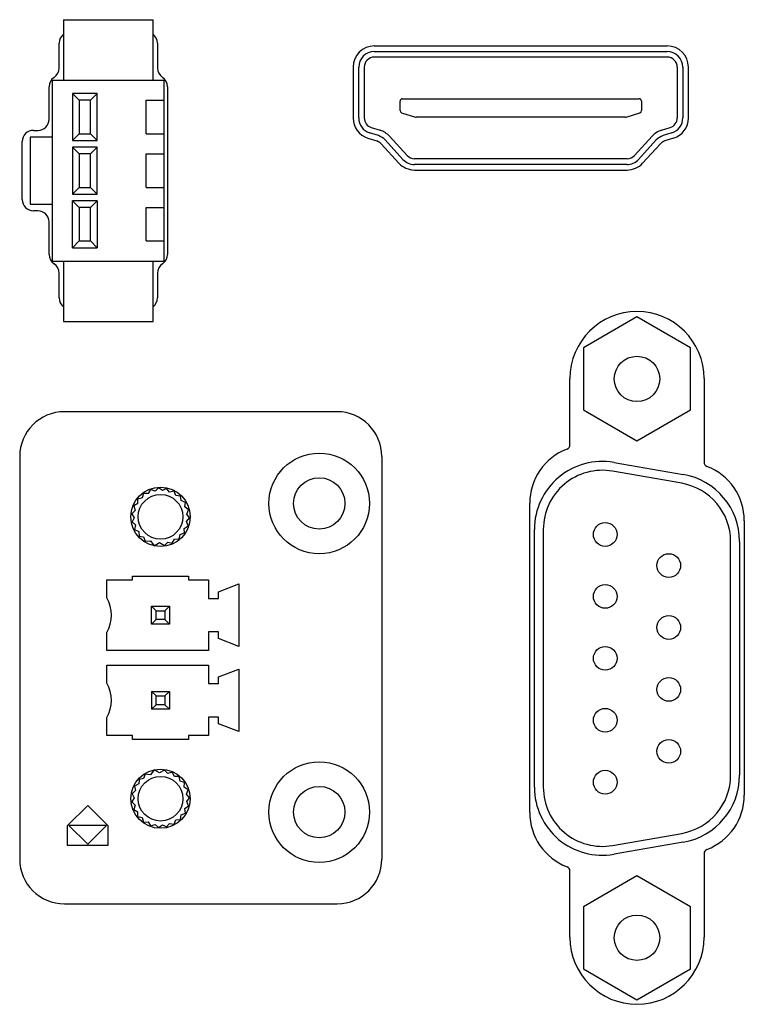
# Model space of a CAD drawing. Header units: millimetres. Extents: x 979 to 1689, y 96 to 304.
# Tile 11 of 15: x 1229 to 1262, y 188 to 232. Entities that reach past the tile are written whole.
import ezdxf

# ---------------------------------------------------------------- set-up
doc = ezdxf.new("R2010")
doc.units = ezdxf.units.MM
doc.header["$LTSCALE"] = 32.67
doc.layers.get('0').update_dxf_attribs({"linetype": 'CONTINUOUS', "lineweight": 30})
doc.layers.add('00_COMPONENTS', color=7, linetype='CONTINUOUS')

# ---------------------------------------------------------------- blocks, each defined once
blk = doc.blocks.new('*U26')
at = {"layer": '00_COMPONENTS', "color": 7}
for p, q in [((-1.4, 6.75), (-1.4, 4.05)), ((-1.4, 6.75), (2.6, 6.75)), ((2.6, 4.05), (2.6, 6.75)), ((-1.6, 4.588), (-1.6, 5.7)), ((2.8, 5.7), (2.8, 4.588)), ((-1.951, 4.05), (3.151, 4.05)), ((-1.9, -4.05), (-1.9, 4.05)), ((3.1, -4.05), (3.1, 4.05)), ((-2.05, 2.3), (-2.05, 3.753)), ((3.25, 3.753), (3.25, -3.752)), ((-1, 3.45), (-1, 1.35)), ((-1, 3.45), (-0.7, 3.15)), ((0.1, 3.45), (-1, 3.45)), ((-0.7, 3.15), (-0.7, 1.65)), ((-0.2, 3.15), (-0.7, 3.15)), ((0.1, 3.45), (-0.2, 3.15)), ((-0.2, 1.65), (-0.2, 3.15)), ((0.1, 1.35), (0.1, 3.45)), ((2.3, 1.65), (2.3, 3.15)), ((2.3, 3.15), (3.1, 3.15)), ((-2.75, 1.8), (-2.55, 1.8)), ((-3.1, 1.655), (-3.1, 1.65)), ((-2.9, 1.5), (-2.9, -1.5)), ((-1.9, 1.5), (-2.9, 1.5)), ((-1, 1.35), (-0.7, 1.65)), ((-1, 1.35), (0.1, 1.35)), ((-0.7, 1.65), (-0.2, 1.65)), ((0.1, 1.35), (-0.2, 1.65)), ((2.3, 1.65), (3.1, 1.65)), ((-3.25, -1.3), (-3.25, 1.3)), ((-1, 1.05), (-1, -1.05)), ((-1, 1.05), (-0.7, 0.75)), ((0.1, 1.05), (-1, 1.05)), ((0.1, 1.05), (-0.2, 0.75)), ((0.1, -1.05), (0.1, 1.05)), ((-0.7, 0.75), (-0.7, -0.75)), ((-0.2, 0.75), (-0.7, 0.75)), ((-0.2, -0.75), (-0.2, 0.75)), ((2.3, -0.75), (2.3, 0.75)), ((2.3, 0.75), (3.1, 0.75)), ((-1, -1.05), (-0.7, -0.75)), ((-0.7, -0.75), (-0.2, -0.75)), ((0.1, -1.05), (-0.2, -0.75)), ((2.3, -0.75), (3.1, -0.75)), ((-1, -1.05), (0.1, -1.05)), ((-3.1, -1.65), (-3.1, -1.654)), ((-2.9, -1.5), (-1.9, -1.5)), ((-1, -3.45), (-1, -1.35)), ((-1, -1.35), (-0.7, -1.65)), ((0.1, -1.35), (-1, -1.35)), ((-0.7, -1.65), (-0.7, -3.15)), ((-0.2, -1.65), (-0.7, -1.65)), ((0.1, -1.35), (-0.2, -1.65)), ((-0.2, -3.15), (-0.2, -1.65)), ((0.1, -1.35), (0.1, -3.45)), ((2.3, -3.15), (2.3, -1.65)), ((2.3, -1.65), (3.1, -1.65)), ((-2.55, -1.8), (-2.75, -1.8)), ((-2.05, -3.752), (-2.05, -2.3)), ((-1, -3.45), (-0.7, -3.15)), ((-1, -3.45), (0.1, -3.45)), ((-0.7, -3.15), (-0.2, -3.15)), ((0.1, -3.45), (-0.2, -3.15)), ((2.3, -3.15), (3.1, -3.15)), ((-1.951, -4.05), (3.151, -4.05)), ((-1.4, -4.05), (-1.4, -6.75)), ((2.6, -6.75), (2.6, -4.05)), ((-1.6, -5.7), (-1.6, -4.588)), ((2.8, -4.588), (2.8, -5.7)), ((-1.4, -6.75), (2.6, -6.75))]:
    blk.add_line(p, q, dxfattribs=at)
for centre, start, end in [((-1.1, 5.7), 127.0034, 180), ((2.3, 5.7), 0, 52.9966), ((-2.1, 4.588), 303.367, 0), ((3.3, 4.588), 180, 236.633), ((-1.55, 3.753), 123.367, 180), ((2.75, 3.753), 0, 56.633), ((-2.55, 2.3), 270, 0), ((-2.75, 1.3), 90, 180), ((-2.75, -1.3), 180, 270), ((-2.55, -2.3), 0, 90), ((-1.55, -3.752), 180, 236.633), ((2.75, -3.752), 303.367, 0), ((-2.1, -4.588), 0, 56.633), ((3.3, -4.588), 123.367, 180), ((-1.1, -5.7), 180, 232.9966), ((2.3, -5.7), 307.0034, 0)]:
    blk.add_arc(centre, 0.5, start, end, dxfattribs=at)
blk = doc.blocks.new('*U25')
at = {"lineweight": 15}
blk.add_blockref('*U26', (0, -54), dxfattribs=at)

msp = doc.modelspace()

# ---------------------------------------------------------------- linework, layer by layer
at = {"layer": '00_COMPONENTS', "color": 7}
for p, q in [((1244.998, 230.834), (1258.098, 230.834)), ((1244.998, 230.584), (1258.098, 230.584)), ((1258.098, 230.334), (1244.998, 230.334)), ((1244.048, 229.884), (1244.048, 227.613)), ((1244.298, 227.613), (1244.298, 229.884)), ((1244.548, 229.884), (1244.548, 227.613)), ((1258.548, 229.884), (1258.548, 227.613)), ((1258.798, 229.884), (1258.798, 227.613)), ((1259.048, 227.613), (1259.048, 229.884)), ((1246.148, 227.942), (1246.148, 228.369)), ((1246.248, 228.469), (1256.848, 228.469)), ((1256.948, 228.369), (1256.948, 227.942)), ((1246.219, 227.847), (1246.834, 227.653)), ((1256.263, 227.653), (1256.878, 227.847)), ((1256.233, 227.649), (1246.864, 227.649)), ((1245.181, 226.822), (1244.788, 226.946)), ((1244.863, 227.184), (1245.256, 227.06)), ((1257.841, 227.06), (1258.234, 227.184)), ((1258.309, 226.946), (1257.916, 226.822)), ((1244.712, 226.707), (1245.105, 226.583)), ((1245.302, 226.458), (1246.096, 225.592)), ((1246.28, 225.761), (1245.486, 226.627)), ((1245.67, 226.796), (1246.465, 225.93)), ((1257.427, 226.796), (1256.632, 225.93)), ((1257.611, 226.627), (1256.817, 225.761)), ((1257.001, 225.592), (1257.795, 226.458)), ((1258.385, 226.707), (1257.991, 226.583)), ((1256.301, 225.784), (1246.796, 225.784)), ((1256.301, 225.534), (1246.796, 225.534)), ((1246.69, 225.284), (1246.682, 225.291)), ((1246.796, 225.284), (1256.301, 225.284)), ((1256.748, 218.711), (1254.348, 217.326)), ((1259.148, 217.326), (1256.748, 218.711)), ((1254.348, 217.326), (1254.348, 214.554)), ((1259.148, 214.554), (1259.148, 217.326)), ((1253.748, 212.989), (1253.748, 215.954)), ((1259.748, 215.954), (1259.748, 212.213)), ((1254.348, 214.554), (1256.748, 213.169)), ((1256.748, 213.169), (1259.148, 214.554)), ((1243.333, 214.471), (1231.133, 214.471)), ((1229.133, 212.471), (1229.133, 194.461)), ((1245.333, 212.471), (1245.333, 194.461)), ((1255.72, 212.205), (1258.82, 211.665)), ((1258.752, 211.271), (1255.652, 211.811)), ((1234.991, 210.986), (1234.881, 210.81)), ((1235.189, 210.922), (1234.991, 210.986)), ((1235.343, 211.061), (1235.189, 210.922)), ((1235.516, 210.944), (1235.343, 211.061)), ((1235.702, 211.035), (1235.516, 210.944)), ((1235.836, 210.876), (1235.702, 211.035)), ((1234.616, 210.617), (1234.415, 210.567)), ((1234.415, 210.359), (1234.415, 210.567)), ((1234.673, 210.817), (1234.616, 210.617)), ((1234.881, 210.81), (1234.673, 210.817)), ((1236.041, 210.912), (1235.836, 210.876)), ((1236.125, 210.723), (1236.041, 210.912)), ((1236.332, 210.701), (1236.125, 210.723)), ((1236.361, 210.495), (1236.332, 210.701)), ((1234.415, 210.359), (1234.235, 210.255)), ((1234.235, 210.255), (1234.292, 210.055)), ((1236.553, 210.417), (1236.361, 210.495)), ((1236.524, 210.211), (1236.553, 210.417)), ((1236.688, 210.083), (1236.524, 210.211)), ((1251.948, 196.544), (1251.948, 210.374)), ((1234.292, 210.055), (1234.148, 209.906)), ((1234.148, 209.906), (1234.258, 209.73)), ((1234.258, 209.73), (1234.16, 209.546)), ((1236.592, 209.566), (1236.726, 209.726)), ((1236.604, 209.894), (1236.688, 210.083)), ((1236.726, 209.726), (1236.604, 209.894)), ((1234.16, 209.546), (1234.315, 209.407)), ((1234.315, 209.407), (1234.271, 209.204)), ((1236.491, 209.255), (1236.663, 209.371)), ((1236.505, 209.048), (1236.491, 209.255)), ((1236.663, 209.371), (1236.592, 209.566)), ((1261.548, 209.598), (1261.548, 197.319)), ((1234.271, 209.204), (1234.458, 209.113)), ((1234.458, 209.113), (1234.473, 208.905)), ((1234.473, 208.905), (1234.677, 208.869)), ((1234.677, 208.869), (1234.748, 208.674)), ((1236.057, 208.773), (1236.265, 208.78)), ((1236.265, 208.78), (1236.308, 208.983)), ((1236.308, 208.983), (1236.505, 209.048)), ((1252.158, 197.67), (1252.158, 209.21)), ((1252.558, 209.21), (1252.558, 197.67)), ((1234.748, 208.674), (1234.984, 208.699)), ((1234.984, 208.699), (1235.144, 208.479)), ((1235.144, 208.479), (1235.388, 208.62)), ((1235.388, 208.62), (1235.613, 208.49)), ((1235.613, 208.49), (1235.758, 208.64)), ((1235.758, 208.64), (1235.959, 208.589)), ((1235.959, 208.589), (1236.057, 208.773)), ((1260.938, 198.21), (1260.938, 208.67)), ((1261.338, 208.67), (1261.338, 198.21)), ((1234.183, 206.946), (1234.183, 207.121)), ((1234.183, 207.121), (1236.683, 207.121)), ((1236.683, 207.121), (1236.683, 206.946)), ((1233.033, 206.145), (1233.033, 206.946)), ((1233.033, 206.946), (1234.183, 206.946)), ((1236.683, 206.946), (1237.583, 206.946)), ((1237.583, 206.946), (1237.583, 206.121)), ((1238.033, 206.421), (1238.933, 206.771)), ((1238.933, 206.771), (1238.933, 203.971)), ((1238.033, 206.121), (1238.033, 206.421)), ((1235.033, 204.971), (1235.033, 205.771)), ((1235.033, 205.771), (1235.233, 205.571)), ((1235.033, 205.771), (1235.833, 205.771)), ((1235.633, 205.571), (1235.833, 205.771)), ((1235.833, 205.771), (1235.833, 204.971)), ((1237.583, 206.121), (1238.033, 206.121)), ((1235.233, 205.171), (1235.233, 205.571)), ((1235.233, 205.571), (1235.633, 205.571)), ((1235.633, 205.571), (1235.633, 205.171)), ((1235.233, 205.171), (1235.033, 204.971)), ((1235.833, 204.971), (1235.033, 204.971)), ((1235.633, 205.171), (1235.233, 205.171)), ((1235.633, 205.171), (1235.833, 204.971)), ((1233.033, 203.796), (1233.033, 204.596)), ((1237.583, 204.621), (1237.583, 203.796)), ((1238.033, 204.621), (1237.583, 204.621)), ((1238.033, 204.321), (1238.033, 204.621)), ((1238.933, 203.971), (1238.033, 204.321)), ((1237.583, 203.796), (1233.033, 203.796)), ((1233.033, 202.335), (1233.033, 203.136)), ((1233.033, 203.136), (1237.583, 203.136)), ((1237.583, 203.136), (1237.583, 202.311)), ((1238.033, 202.611), (1238.933, 202.961)), ((1238.033, 202.311), (1238.033, 202.611)), ((1238.933, 202.961), (1238.933, 200.161)), ((1237.583, 202.311), (1238.033, 202.311)), ((1235.033, 201.961), (1235.033, 201.161)), ((1235.233, 201.761), (1235.033, 201.961)), ((1235.033, 201.961), (1235.833, 201.961)), ((1235.233, 201.361), (1235.233, 201.761)), ((1235.233, 201.761), (1235.633, 201.761)), ((1235.833, 201.961), (1235.633, 201.761)), ((1235.633, 201.761), (1235.633, 201.361)), ((1235.833, 201.961), (1235.833, 201.161)), ((1235.033, 201.161), (1235.233, 201.361)), ((1235.633, 201.361), (1235.233, 201.361)), ((1235.833, 201.161), (1235.633, 201.361)), ((1235.833, 201.161), (1235.033, 201.161)), ((1233.033, 199.986), (1233.033, 200.786)), ((1237.583, 200.811), (1237.583, 199.986)), ((1238.033, 200.811), (1237.583, 200.811)), ((1238.033, 200.511), (1238.033, 200.811)), ((1238.933, 200.161), (1238.033, 200.511)), ((1234.183, 199.986), (1233.033, 199.986)), ((1234.183, 199.806), (1234.183, 199.986)), ((1236.683, 199.986), (1236.683, 199.806)), ((1237.583, 199.986), (1236.683, 199.986)), ((1236.683, 199.806), (1234.183, 199.806)), ((1234.748, 198.257), (1234.677, 198.062)), ((1234.989, 198.232), (1234.748, 198.257)), ((1235.151, 198.454), (1234.989, 198.232)), ((1235.393, 198.314), (1235.151, 198.454)), ((1235.613, 198.441), (1235.393, 198.314)), ((1235.758, 198.292), (1235.613, 198.441)), ((1235.959, 198.342), (1235.758, 198.292)), ((1236.057, 198.158), (1235.959, 198.342)), ((1234.458, 197.819), (1234.271, 197.727)), ((1234.473, 198.026), (1234.458, 197.819)), ((1234.677, 198.062), (1234.473, 198.026)), ((1236.265, 198.151), (1236.057, 198.158)), ((1236.308, 197.948), (1236.265, 198.151)), ((1236.505, 197.884), (1236.308, 197.948)), ((1236.491, 197.676), (1236.505, 197.884)), ((1234.315, 197.524), (1234.16, 197.385)), ((1234.16, 197.385), (1234.258, 197.202)), ((1234.271, 197.727), (1234.315, 197.524)), ((1236.663, 197.56), (1236.491, 197.676)), ((1236.592, 197.365), (1236.663, 197.56)), ((1236.726, 197.206), (1236.592, 197.365)), ((1234.258, 197.202), (1234.148, 197.025)), ((1234.148, 197.025), (1234.292, 196.876)), ((1236.604, 197.038), (1236.726, 197.206)), ((1236.688, 196.848), (1236.604, 197.038)), ((1231.276, 195.961), (1232.175, 196.861)), ((1232.175, 196.861), (1233.075, 195.961)), ((1234.292, 196.876), (1234.235, 196.676)), ((1234.235, 196.676), (1234.415, 196.572)), ((1234.415, 196.365), (1234.415, 196.572)), ((1236.361, 196.436), (1236.553, 196.514)), ((1236.524, 196.72), (1236.688, 196.848)), ((1236.553, 196.514), (1236.524, 196.72)), ((1234.415, 196.365), (1234.616, 196.314)), ((1234.616, 196.314), (1234.673, 196.115)), ((1234.673, 196.115), (1234.881, 196.122)), ((1234.881, 196.122), (1234.991, 195.946)), ((1234.991, 195.946), (1235.189, 196.01)), ((1235.189, 196.01), (1235.343, 195.871)), ((1235.702, 195.896), (1235.836, 196.055)), ((1235.836, 196.055), (1236.041, 196.019)), ((1236.041, 196.019), (1236.125, 196.209)), ((1236.125, 196.209), (1236.332, 196.231)), ((1236.332, 196.231), (1236.361, 196.436)), ((1231.276, 195.061), (1231.276, 195.961)), ((1231.339, 195.961), (1232.175, 195.124)), ((1233.012, 195.961), (1231.339, 195.961)), ((1232.175, 195.124), (1233.012, 195.961)), ((1233.075, 195.961), (1233.075, 195.061)), ((1235.343, 195.871), (1235.516, 195.987)), ((1235.516, 195.987), (1235.702, 195.896)), ((1255.652, 195.069), (1258.752, 195.609)), ((1258.82, 195.215), (1255.72, 194.675)), ((1233.075, 195.061), (1231.276, 195.061)), ((1259.748, 194.704), (1259.748, 190.964)), ((1253.748, 190.964), (1253.748, 193.928)), ((1256.748, 193.711), (1254.348, 192.326)), ((1259.148, 192.326), (1256.748, 193.711)), ((1231.133, 192.461), (1243.333, 192.461)), ((1254.348, 192.326), (1254.348, 189.554)), ((1259.148, 189.554), (1259.148, 192.326)), ((1254.348, 189.554), (1256.748, 188.169)), ((1256.748, 188.169), (1259.148, 189.554))]:
    msp.add_line(p, q, dxfattribs=at)
for centre, radius in [((1256.748, 215.94), 1.015), ((1242.533, 210.371), 2.25), ((1242.533, 210.371), 1.15), ((1235.433, 209.771), 1.325), ((1235.433, 209.771), 1), ((1255.328, 208.98), 0.53), ((1258.168, 207.59), 0.53), ((1255.328, 206.21), 0.53), ((1258.168, 204.82), 0.53), ((1255.328, 203.44), 0.53), ((1258.168, 202.05), 0.53), ((1255.328, 200.67), 0.53), ((1258.168, 199.28), 0.53), ((1242.533, 196.561), 2.25), ((1235.433, 197.161), 1.325), ((1255.328, 197.9), 0.53), ((1235.433, 197.161), 1), ((1242.533, 196.561), 1.15), ((1256.748, 190.94), 1.015)]:
    msp.add_circle(centre, radius, dxfattribs=at)
for centre, radius, start, end in [((1244.998, 229.884), 0.95, 90, 180), ((1258.098, 229.884), 0.95, 0, 90), ((1244.998, 229.884), 0.7, 90, 180), ((1258.098, 229.884), 0.7, 0, 90), ((1244.998, 229.884), 0.45, 90, 180), ((1258.098, 229.884), 0.45, 0, 90), ((1246.248, 228.369), 0.1, 90, 180), ((1256.848, 228.369), 0.1, 0, 90), ((1246.248, 227.942), 0.1, 180, 252.5528), ((1256.848, 227.942), 0.1, 287.4472, 0), ((1244.998, 227.613), 0.95, 180, 252.4744), ((1244.998, 227.613), 0.7, 180, 252.4744), ((1244.998, 227.613), 0.45, 180, 252.4744), ((1246.864, 227.749), 0.1, 252.5528, 270), ((1256.233, 227.749), 0.1, 270, 287.4472), ((1258.098, 227.613), 0.45, 287.5256, 0), ((1258.098, 227.613), 0.7, 287.5256, 0), ((1258.098, 227.613), 0.95, 287.5256, 0), ((1244.97, 226.154), 0.95, 42.5104, 72.4744), ((1258.127, 226.154), 0.95, 107.5256, 137.4896), ((1244.97, 226.154), 0.45, 42.5104, 72.4744), ((1244.97, 226.154), 0.7, 42.5104, 72.4744), ((1258.127, 226.154), 0.7, 107.5256, 137.4896), ((1258.127, 226.154), 0.45, 107.5256, 137.4896), ((1246.796, 226.234), 0.95, 222.5104, 270), ((1246.796, 226.234), 0.7, 222.5104, 270), ((1246.796, 226.234), 0.45, 222.5105, 270), ((1256.301, 226.234), 0.45, 270, 317.4896), ((1256.301, 226.234), 0.7, 270, 317.4896), ((1256.301, 226.234), 0.95, 270, 317.4896), ((1256.748, 215.954), 3, 0, 180), ((1231.133, 212.471), 2, 90, 180), ((1243.333, 212.471), 2, 0, 90), ((1254.548, 210.374), 2.6, 110.9248, 180), ((1253.548, 212.989), 0.2, 290.9248, 0), ((1255.198, 209.21), 3.04, 80.1186, 180), ((1259.948, 212.213), 0.2, 180, 249.0752), ((1258.948, 209.598), 2.6, 0, 69.0752), ((1255.198, 209.21), 2.64, 80.1186, 180), ((1258.298, 208.67), 3.04, 0, 80.1186), ((1258.298, 208.67), 2.64, 0, 80.1186), ((1231.633, 205.371), 1.6, 331.045, 28.955), ((1231.633, 201.561), 1.6, 331.045, 28.955), ((1258.298, 198.21), 2.64, 279.8814, 0), ((1258.298, 198.21), 3.04, 279.8814, 0), ((1255.198, 197.67), 3.04, 180, 279.8814), ((1255.198, 197.67), 2.64, 180, 279.8814), ((1258.948, 197.319), 2.6, 290.9248, 0), ((1254.548, 196.544), 2.6, 180, 249.0752), ((1259.948, 194.704), 0.2, 110.9248, 180), ((1231.133, 194.461), 2, 180, 270), ((1243.333, 194.461), 2, 270, 0), ((1253.548, 193.928), 0.2, 0, 69.0752), ((1256.748, 190.964), 3, 180, 0)]:
    msp.add_arc(centre, radius, start, end, dxfattribs=at)

# ---------------------------------------------------------------- block references
at = {"lineweight": 15}
msp.add_blockref('*U25', (1232.498, 279.259), dxfattribs=at)

doc.saveas('drawing.dxf')
